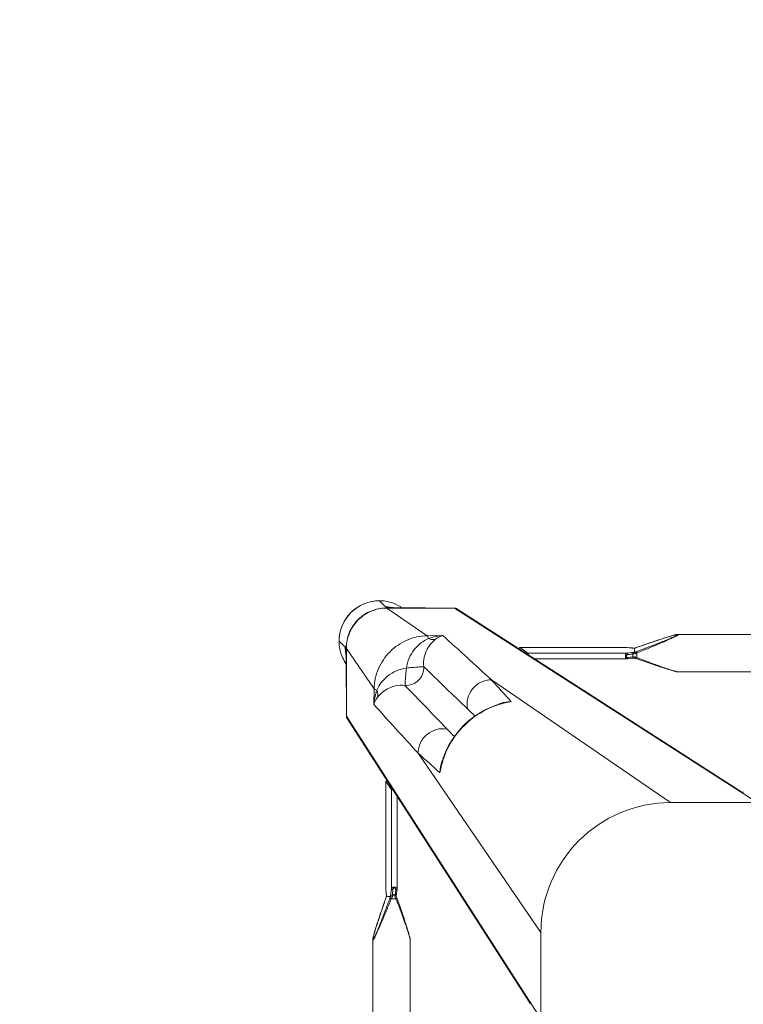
# Model space of a CAD drawing. Header units: millimetres. Extents: x 2950152 to 2989892, y -490837 to -470506.
# Tile 40 of 57: x 2971292 to 2971543, y -479328 to -478986. Entities that reach past the tile are written whole.
import ezdxf

# ---------------------------------------------------------------- set-up
doc = ezdxf.new("R2010")
doc.units = ezdxf.units.MM
doc.header["$LTSCALE"] = 1000
doc.header["$MEASUREMENT"] = 0
doc.layers.get('0').update_dxf_attribs({"linetype": 'CONTINUOUS'})
doc.layers.add('LV_FURNITURE', color=8, linetype='CONTINUOUS')

# ---------------------------------------------------------------- blocks, each defined once
blk = doc.blocks.new('SV2W-A')
at = {"color": 0, "linetype": 'Continuous', "lineweight": 15}
for p, q in [((-352.63, 97.89), (-350.5, 95.76)), ((-350.3, 95.58), (-350.5, 95.78)), ((-336.69, 95.42), (-350.14, 95.42)), ((-336.06, 85.77), (-350.1, 95.39)), ((-350.1, 95.39), (-336.63, 95.39)), ((-336.63, 95.39), (-326.63, 95.39)), ((-326.63, 95.39), (-221.63, 27.91)), ((-227.59, 32.03), (-325.82, 95.16)), ((-330.64, 85.85), (-336.06, 85.77)), ((-252.5, 85.38), (-253.07, 85.2)), ((-252.08, 85.5), (-252.5, 85.38)), ((-251.69, 85.62), (-252.08, 85.5)), ((-251.3, 85.73), (-251.69, 85.62)), ((-251.06, 85.8), (-251.3, 85.73)), ((-250.82, 85.87), (-251.06, 85.8)), ((-250.6, 85.93), (-250.82, 85.87)), ((-44.21, 86.25), (-249.04, 86.25)), ((-249.04, 86.25), (-249.04, 86.25)), ((-366.61, 83.91), (-364.48, 81.78)), ((-262.06, 82.18), (-263.57, 81.65)), ((-260.52, 82.72), (-262.06, 82.18)), ((-259.08, 83.22), (-260.52, 82.72)), ((-257.73, 83.68), (-259.08, 83.22)), ((-256.46, 84.1), (-257.73, 83.68)), ((-255.43, 84.44), (-256.46, 84.1)), ((-254.45, 84.76), (-255.43, 84.44)), ((-253.67, 85.01), (-254.45, 84.76)), ((-253.07, 85.2), (-253.67, 85.01)), ((-364.14, 81.42), (-364.5, 81.78)), ((-364.18, 81.16), (-364.18, 81.38)), ((-364.17, 80.75), (-364.16, 80.54)), ((-364.14, 67.97), (-364.14, 79.58)), ((-364.11, 81.38), (-364.11, 57.91)), ((-354.49, 67.34), (-364.11, 81.38)), ((-303.96, 81.74), (-303.98, 81.74)), ((-266.91, 81.74), (-303.98, 81.74)), ((-303.96, 81.74), (-301.17, 79.75)), ((-266.79, 81.74), (-303.96, 81.74)), ((-301.17, 79.75), (-266.85, 79.75)), ((-266.86, 81.74), (-266.91, 81.74)), ((-266.79, 81.74), (-266.86, 81.74)), ((-266.85, 81.74), (-266.65, 81.71)), ((-265.07, 79.96), (-266.85, 79.75)), ((-265.69, 81.61), (-266.79, 81.74)), ((-266.65, 81.71), (-266.06, 81.64)), ((-266.06, 81.64), (-265.66, 81.6)), ((-265.17, 81.55), (-265.69, 81.61)), ((-265.66, 81.6), (-265.07, 81.53)), ((-265.01, 81.53), (-265.17, 81.55)), ((-265.01, 81.53), (-265.07, 81.53)), ((-264.71, 78.41), (-264.71, 79.45)), ((-264.27, 81.47), (-264.5, 81.48)), ((-264.1, 81.46), (-264.27, 81.47)), ((-264.13, 81.45), (-264.13, 80.04)), ((-264.12, 81.46), (-264.12, 81.46)), ((-263.47, 81.68), (-263.47, 81.68)), ((-263.3, 79.83), (-263.3, 78.17)), ((-298.74, 77.76), (-266.91, 77.76)), ((-266.79, 77.77), (-265.97, 77.86)), ((-266.5, 78.2), (-265.6, 78.3)), ((-265.97, 77.86), (-265.01, 77.98)), ((-265.6, 78.3), (-265.05, 78.37)), ((-265.05, 78.37), (-264.71, 78.41)), ((-264.12, 78.04), (-263.95, 77.99)), ((-263.57, 77.86), (-262.29, 77.4)), ((-262.29, 77.4), (-260.95, 76.94)), ((-260.95, 76.94), (-259.69, 76.5)), ((-259.69, 76.5), (-258.3, 76.02)), ((-258.3, 76.02), (-256.99, 75.58)), ((-256.99, 75.58), (-255.94, 75.23)), ((-255.94, 75.23), (-254.93, 74.9)), ((-254.93, 74.9), (-254.14, 74.64)), ((-254.14, 74.64), (-253.37, 74.4)), ((-253.37, 74.4), (-252.78, 74.21)), ((-252.78, 74.21), (-252.22, 74.04)), ((-252.22, 74.04), (-251.82, 73.92)), ((-251.82, 73.92), (-251.43, 73.81)), ((-251.43, 73.81), (-251.18, 73.73)), ((-251.18, 73.73), (-250.94, 73.67)), ((-250.94, 73.67), (-250.71, 73.6)), ((-250.71, 73.6), (-250.49, 73.54)), ((-250.49, 73.54), (-250.27, 73.49)), ((-249.04, 73.25), (-249.04, 73.25)), ((-44.21, 73.25), (-249.04, 73.25)), ((-251.63, 27.91), (-313.82, 70.53)), ((-354.49, 67.34), (-354.57, 61.92)), ((-309.26, 62.55), (-310.01, 62.37)), ((-309.26, 62.55), (-309.26, 62.55)), ((-364.11, 57.91), (-296.63, -47.09)), ((-363.88, 57.1), (-300.75, -41.13)), ((-296.63, -17.09), (-339.25, 45.1)), ((-331.12, 41.17), (-331.27, 40.54)), ((-331.27, 40.54), (-331.27, 40.54)), ((-350.46, 35.26), (-350.46, -1.81)), ((-350.46, 35.26), (-350.45, 35.24)), ((-350.45, -1.93), (-350.45, 35.24)), ((-350.45, 35.24), (-348.47, 32.45)), ((-348.47, -1.87), (-348.47, 32.45)), ((-346.48, -1.81), (-346.48, 30.02)), ((-41.63, 27.91), (-251.63, 27.91)), ((-350.46, -1.81), (-350.46, -1.87)), ((-350.46, -1.87), (-350.45, -1.93)), ((-350.45, -1.93), (-350.45, -1.87)), ((-350.45, -1.93), (-350.39, -2.5)), ((-350.36, -2.66), (-350.45, -1.93)), ((-350.39, -2.5), (-350.32, -3.06)), ((-350.32, -3.06), (-350.36, -2.66)), ((-350.32, -3.06), (-350.25, -3.71)), ((-350.27, -3.45), (-350.32, -3.06)), ((-348.77, -4.4), (-348.47, -1.87)), ((-346.8, -4.57), (-346.49, -1.93)), ((-350.83, -6.47), (-351.3, -7.8)), ((-350.38, -5.2), (-350.83, -6.47)), ((-350.4, -5.25), (-350.4, -5.25)), ((-350.25, -3.65), (-350.27, -3.45)), ((-350.25, -3.71), (-350.25, -3.65)), ((-350.25, -3.71), (-350.23, -3.86)), ((-350.18, -4.6), (-350.18, -4.6)), ((-350.17, -4.59), (-348.79, -4.59)), ((-348.79, -4.59), (-348.77, -4.4)), ((-346.89, -5.42), (-348.55, -5.42)), ((-347.78, -4), (-347.51, -4)), ((-347.11, -3.9), (-347.16, -4.31)), ((-346.69, -5.95), (-346.89, -5.42)), ((-346.03, -6.69), (-346.54, -5.25)), ((-345.49, -8.23), (-346.03, -6.69)), ((-351.74, -9.06), (-352.21, -10.44)), ((-351.3, -7.8), (-351.74, -9.06)), ((-345, -9.66), (-345.49, -8.23)), ((-344.54, -11.01), (-345, -9.66)), ((-353, -12.8), (-353.33, -13.8)), ((-352.65, -11.75), (-353, -12.8)), ((-352.21, -10.44), (-352.65, -11.75)), ((-344.11, -12.28), (-344.54, -11.01)), ((-343.77, -13.31), (-344.11, -12.28)), ((-343.46, -14.28), (-343.77, -13.31)), ((-354.31, -16.91), (-354.42, -17.3)), ((-354.18, -16.51), (-354.31, -16.91)), ((-354.01, -15.95), (-354.18, -16.51)), ((-353.83, -15.36), (-354.01, -15.95)), ((-353.59, -14.6), (-353.83, -15.36)), ((-353.33, -13.8), (-353.59, -14.6)), ((-343.21, -15.06), (-343.46, -14.28)), ((-343.02, -15.66), (-343.21, -15.06)), ((-342.84, -16.23), (-343.02, -15.66)), ((-342.72, -16.64), (-342.84, -16.23)), ((-342.6, -17.04), (-342.72, -16.64)), ((-342.49, -17.42), (-342.6, -17.04)), ((-354.97, -19.68), (-354.97, -19.68)), ((-354.97, -19.68), (-354.97, -224.51)), ((-354.68, -18.24), (-354.74, -18.45)), ((-354.62, -18.02), (-354.68, -18.24)), ((-354.56, -17.79), (-354.62, -18.02)), ((-354.49, -17.55), (-354.56, -17.79)), ((-354.42, -17.3), (-354.49, -17.55)), ((-342.42, -17.67), (-342.49, -17.42)), ((-342.35, -17.9), (-342.42, -17.67)), ((-342.29, -18.13), (-342.35, -17.9)), ((-341.97, -19.68), (-341.97, -224.51)), ((-341.97, -19.68), (-341.97, -19.68)), ((-296.63, -17.09), (-296.63, -227.09))]:
    blk.add_line(p, q, dxfattribs=at)
for points in [[(-249.8, 86.13), (-249.89, 86.11), (-249.98, 86.09), (-250.07, 86.07), (-250.17, 86.04), (-250.27, 86.02), (-250.38, 85.99), (-250.6, 85.93)], [(-249.04, 86.25), (-249.08, 86.25), (-249.14, 86.25), (-249.2, 86.24), (-249.26, 86.24), (-249.33, 86.23), (-249.4, 86.21), (-249.47, 86.2), (-249.55, 86.19), (-249.63, 86.17), (-249.71, 86.15), (-249.8, 86.13)], [(-264.5, 81.48), (-264.71, 81.5), (-264.9, 81.52), (-265.01, 81.53)], [(-263.57, 81.65), (-263.76, 81.58), (-263.95, 81.51), (-264.12, 81.46)], [(-266.91, 77.76), (-266.86, 77.76), (-266.79, 77.77)], [(-265.01, 77.98), (-264.9, 77.99), (-264.71, 78.01), (-264.5, 78.02), (-264.27, 78.03), (-264.1, 78.04)], [(-263.95, 77.99), (-263.76, 77.93), (-263.57, 77.86)], [(-250.27, 73.49), (-250.17, 73.46), (-250.07, 73.44), (-249.98, 73.41), (-249.89, 73.39), (-249.8, 73.37), (-249.71, 73.35), (-249.63, 73.33), (-249.55, 73.32), (-249.47, 73.3), (-249.4, 73.29), (-249.33, 73.28), (-249.26, 73.27), (-249.2, 73.26), (-249.14, 73.26), (-249.08, 73.25), (-249.04, 73.25)], [(-310.01, 62.37), (-312.14, 61.73), (-314.22, 60.92), (-316.24, 59.96), (-318.18, 58.84), (-320.04, 57.57), (-321.8, 56.17), (-323.45, 54.63), (-324.98, 52.97), (-326.38, 51.2), (-327.63, 49.34), (-328.74, 47.39), (-329.7, 45.37), (-330.49, 43.29), (-331.12, 41.17)], [(-346.49, -1.93), (-346.48, -1.85), (-346.48, -1.81)], [(-350.25, -4.81), (-350.31, -5), (-350.38, -5.2)], [(-350.18, -4.6), (-350.18, -4.62), (-350.25, -4.81)], [(-350.23, -3.86), (-350.21, -4.05), (-350.2, -4.27)], [(-350.2, -4.27), (-350.19, -4.5), (-350.18, -4.62)], [(-346.71, -4.75), (-346.79, -4.51), (-346.8, -4.49)], [(-346.54, -5.25), (-346.63, -5), (-346.71, -4.75)], [(-354.85, -18.93), (-354.87, -19.01), (-354.89, -19.09), (-354.91, -19.17), (-354.92, -19.25), (-354.93, -19.32), (-354.95, -19.39), (-354.95, -19.46), (-354.96, -19.52), (-354.97, -19.58), (-354.97, -19.64), (-354.97, -19.68)], [(-354.74, -18.45), (-354.76, -18.55), (-354.79, -18.65), (-354.81, -18.75), (-354.83, -18.84), (-354.85, -18.93)], [(-341.97, -19.68), (-341.97, -19.64), (-341.97, -19.58), (-341.98, -19.52), (-341.99, -19.46), (-342, -19.39), (-342.01, -19.32), (-342.02, -19.25), (-342.03, -19.17), (-342.05, -19.09), (-342.07, -19.01), (-342.09, -18.93), (-342.11, -18.84), (-342.13, -18.75), (-342.15, -18.65), (-342.18, -18.55), (-342.2, -18.45), (-342.23, -18.35), (-342.29, -18.13)]]:
    blk.add_lwpolyline(points, dxfattribs=at)
for centre, radius, start, end in [((-352.63, 83.91), 14, 89.9994, 180.0006), ((-352.59, 83.88), 14.05, 92.5915, 135.0299), ((-352.6, 83.99), 13.94, 87.2323, 92.568), ((-352.59, 84.06), 13.87, 55.025, 87.2496), ((-350.43, 81.94), 13.83, 89.4023, 90.2846), ((-350.43, 81.84), 13.92, 85.4148, 89.399), ((-350.44, 81.78), 13.98, 77.6002, 85.417), ((-352.6, 83.87), 14.05, 134.9701, 177.4085), ((-350.18, 81.4), 14.02, 90.4691, 91.3029), ((-350.18, 81.41), 14.01, 89.8531, 90.469), ((-350.05, 81.47), 13.92, 90.3862, 91.002), ((-350.05, 81.48), 13.91, 90.2057, 90.3862), ((-326.57, 93.98), 1.4, 57.3901, 60.7628), ((-2781.9, -2621.58), 3652.24, 47.4859, 47.84284), ((-352.71, 83.88), 13.94, 177.432, 182.7677), ((-352.75, 83.88), 13.9, 182.7783, 204.1428), ((-350.12, 81.46), 14.02, 176.524, 178.3651), ((-350.15, 81.33), 13.96, 176.0899, 177.968), ((-350.57, 81.71), 13.91, 179.7212, 184.5867), ((-350.5, 81.72), 13.98, 184.583, 192.3998), ((-350.13, 81.46), 14.02, 178.3649, 180.1468), ((-388.05, 79.58), 23.91, 0.0085, 0.5994), ((-350.18, 81.33), 13.93, 177.9679, 179.7939), ((-263.44, 98.33), 16.88, 267.0641, 267.6759), ((-271.72, 104.73), 24.49, 288.051, 288.5687), ((-254.18, 54.96), 26.98, 110.1485, 111.6429), ((-272.26, 106.35), 26.2, 288.5694, 289.6049), ((-254.07, 61.28), 20.72, 116.4506, 118.295), ((-352.78, 83.87), 13.87, 204.1743, 214.9746), ((-274.92, 54.24), 26.6, 64.3575, 65.5098), ((-280.49, 42.51), 39.59, 64.2603, 64.433), ((-6667.27, -6508.38), 9132.92, 45.992162, 46.124366), ((6186.04, 6346.88), 9058.45, 223.875091, 224.008381), ((961.56, 1219.66), 1716.72, 222.01918, 222.36216), ((2276.01, 2442.93), 3548.12, 222.14906, 222.5165), ((-307.31, 53.24), 9.64, 106.6319, 115.2458), ((-302.59, 34.42), 28.83, 102.8187, 103.4009), ((-305.59, 46.65), 16.32, 94.6716, 102.9875), ((-302.65, 34.69), 28.55, 98.6076, 102.8248), ((-1155.52, -802.23), 1199.48, 45.81604, 45.98775), ((-362.7, 57.86), 1.4, 209.2372, 212.6099), ((533.7, 886.99), 1199.74, 224.01228, 224.18381), ((-1394.32, -1126.51), 1576.66, 47.62265, 47.99608), ((-321.95, 38.59), 9.64, 154.8369, 163.365), ((-303.4, 33.93), 28.56, 167.3353, 171.3875), ((-315.38, 36.87), 16.31, 167.0122, 175.3188), ((-303.13, 33.87), 28.83, 166.6036, 167.3408), ((-251.63, -17.09), 45, 90, 180), ((-374.96, 3.5), 26.08, 340.3973, 341.9235), ((-358.17, -4.58), 7.98, 6.256, 6.6642), ((-367.08, -5.29), 16.92, 2.3246, 2.9034), ((-323.41, -14.64), 27.27, 159.0791, 159.8493), ((-324.83, -14.09), 25.74, 158.146, 159.0892), ((-313.93, 10.48), 36.6, 205.327, 205.7487)]:
    blk.add_arc(centre, radius, start, end, dxfattribs=at)
for centre, major_axis, ratio, start_param, end_param in [((-303.96, 80.74), (-0.02, 1), 0.16329, 0.001825, 1.075562), ((-301.17, 78.76), (-0.02, 1), 0.16329, -1.080381, -0.120074), ((-354.18, 68.12), (10, 0), 0.182662, -3.059139, -3.024736), ((-349.46, 35.24), (1, -0.02), 0.16329, 2.066031, 3.139768), ((-347.48, 32.45), (1, -0.02), 0.16329, -3.021519, -2.061212), ((-226.39, 30.15), (-0.03, 1.5), 0.156004, 6.282651, 7.166791)]:
    blk.add_ellipse(centre, major_axis=major_axis, ratio=ratio, start_param=start_param, end_param=end_param, dxfattribs=at)
for points, start_tangent, end_tangent in [([(-364.12, 82.31), (-362.86, 87.32), (-359.87, 91.52), (-355.55, 94.35), (-350.5, 95.42)], (0.060632, 0.99816), (0.999741, 0.022737)), ([(-364.08, 82.28), (-362.77, 87.3), (-359.73, 91.51), (-355.37, 94.34), (-350.29, 95.39)], (0.068188, 0.997672), (0.999847, 0.017487)), ([(-350.26, 95.56), (-350.3, 95.58)], (-0.930324, 0.366739), (-0.707107, 0.707107)), ([(-349.34, 95.42), (-349.94, 95.49), (-350.14, 95.52), (-350.26, 95.56)], (-0.994409, 0.105593), (-0.930324, 0.366739)), ([(-350.14, 95.42), (-350.1, 95.39)], (0.838225, -0.545324), (0.735568, -0.677451)), ([(-336.69, 95.42), (-336.63, 95.39)], (0.911095, -0.412197), (0.840511, -0.541795)), ([(-326.63, 95.39), (-325.89, 95.2)], (0.999776, 0.021147), (0.872635, -0.488372)), ([(-336.06, 85.77), (-343.02, 84.26), (-348.95, 80.23), (-352.98, 74.3), (-354.49, 67.34)], (-0.999851, -0.01725), (-0.017219, -0.999852)), ([(-336.06, 85.77), (-335.96, 85.64), (-335.86, 85.44), (-335.67, 84.81)], (0.743483, -0.668755), (0.236707, -0.971581)), ([(-330.64, 85.85), (-331.91, 85.71), (-335.67, 84.81)], (-0.996234, -0.0867), (-0.947517, -0.319704)), ([(-330.64, 85.85), (-331.27, 85.65), (-333.13, 84.56)], (-0.965527, -0.260301), (-0.785826, -0.618447)), ([(-249.1, 86.18), (-249.12, 86.14), (-249.17, 86.09), (-249.25, 86.03), (-249.35, 85.96), (-249.63, 85.81), (-249.96, 85.64), (-250.34, 85.46), (-250.74, 85.28), (-251.17, 85.09), (-251.61, 84.9), (-252.52, 84.51), (-253.47, 84.12), (-254.43, 83.73), (-255.41, 83.35), (-256.4, 82.96), (-257.4, 82.57), (-259.41, 81.8), (-261.44, 81.04), (-263.47, 80.29)], (0.004587, -0.999989), (-0.938783, -0.344509)), ([(-263.47, 81.68), (-259.82, 82.96), (-258.01, 83.58), (-256.21, 84.18), (-254.45, 84.76), (-252.73, 85.3), (-251.1, 85.79), (-250.35, 85.99), (-249.7, 86.15)], (0.942082, 0.335384), (0.978862, 0.204521)), ([(-248.93, 86.21), (-248.94, 86.17), (-248.99, 86.12), (-249.06, 86.06), (-249.16, 85.99), (-249.41, 85.84), (-249.73, 85.66), (-250.09, 85.47), (-250.49, 85.28), (-250.9, 85.07), (-251.34, 84.87), (-252.25, 84.45), (-253.19, 84.03), (-254.16, 83.6), (-255.15, 83.18), (-256.15, 82.75), (-257.15, 82.33), (-259.19, 81.49), (-261.24, 80.65), (-263.3, 79.83)], (0.00525, -0.999986), (-0.929258, -0.369432)), ([(-249.7, 86.15), (-249.49, 86.19), (-249.31, 86.21), (-249.18, 86.22), (-249.11, 86.2)], (0.978862, 0.204521), (0.808745, -0.588159)), ([(-249.11, 86.2), (-249.1, 86.18)], (0.808745, -0.588159), (-0.008751, -0.999962)), ([(-249.04, 86.25), (-248.99, 86.25), (-248.95, 86.23), (-248.93, 86.21)], (0.999992, -0.004076), (-0.011158, -0.999938)), ([(-335.67, 84.81), (-338.23, 83.28), (-340.56, 80.98), (-342.32, 78), (-343.29, 74.57)], (-0.911574, -0.411135), (-0.148359, -0.988934)), ([(-333.13, 84.56), (-334.61, 83.19), (-336.04, 81.14), (-337.08, 78.38), (-337.29, 75.04)], (-0.784452, -0.62019), (0.098955, -0.995092)), ([(-335.67, 84.81), (-334.36, 84.48), (-333.13, 84.56)], (0.92762, -0.373525), (0.971118, 0.238599)), ([(-364.18, 81.19), (-364.18, 81.09), (-364.17, 80.75)], (0.002901, -0.999996), (0.032219, -0.999481)), ([(-364.16, 80.54), (-364.15, 80.37), (-364.14, 79.83)], (0.031694, -0.999498), (0.010313, -0.999947)), ([(-364.11, 81.38), (-364.14, 81.42)], (-0.703317, 0.710876), (-0.520906, 0.853614)), ([(-266.85, 79.75), (-267.02, 79.65), (-267.18, 79.43), (-267.29, 79.1), (-267.33, 78.71), (-267.31, 78.33), (-267.22, 78.02), (-267.15, 77.91), (-267.08, 77.83), (-267, 77.78), (-266.91, 77.76)], (-0.973786, -0.227467), (0.999996, -0.002962)), ([(-266.5, 79.24), (-266.66, 79.19), (-266.82, 79.07), (-266.93, 78.89), (-266.98, 78.66), (-266.93, 78.44), (-266.82, 78.29), (-266.66, 78.21), (-266.5, 78.2)], (-0.992968, -0.118387), (0.993522, 0.113643)), ([(-266.91, 81.74), (-266.85, 81.74)], (1, -0.00041), (0.973885, -0.227044)), ([(-266.5, 79.24), (-266.53, 79.42), (-266.6, 79.59), (-266.72, 79.7), (-266.85, 79.75)], (-0.029499, 0.999565), (-0.993295, 0.115609)), ([(-264.71, 79.45), (-266.5, 79.24)], (-0.99278, -0.119949), (-0.992967, -0.118392)), ([(-265.07, 81.53), (-265, 81.52), (-264.79, 81.5)], (0.993236, -0.116111), (0.996277, -0.086204)), ([(-264.12, 80.03), (-264.38, 80.02), (-265.07, 79.96)], (-0.999179, -0.040503), (-0.993204, -0.116382)), ([(-264.71, 79.45), (-264.75, 79.64), (-264.82, 79.8), (-264.94, 79.91), (-265.07, 79.96)], (-0.037304, 0.999304), (-0.993309, 0.11549)), ([(-264.79, 81.5), (-264.67, 81.49), (-264.3, 81.47)], (0.996277, -0.086204), (0.998684, -0.051277)), ([(-263.89, 79.52), (-264.12, 79.51), (-264.71, 79.45)], (-0.998985, -0.045036), (-0.990267, -0.139178)), ([(-264.13, 81.45), (-264.12, 81.46), (-264.12, 81.46)], (0.002385, 0.999997), (0.942203, 0.335043)), ([(-264.12, 80.03), (-264.12, 80.03), (-264.13, 80.04)], (-0.942045, 0.335488), (-0.00066, 1)), ([(-263.89, 79.52), (-263.93, 79.7), (-263.99, 79.86), (-264.06, 79.98), (-264.12, 80.03)], (-0.180239, 0.983623), (-0.942079, 0.33539)), ([(-263.3, 79.83), (-263.41, 80.14), (-263.47, 80.29)], (-0.344553, 0.938767), (-0.378721, 0.925511)), ([(-266.5, 78.2), (-266.52, 78.04), (-266.58, 77.9), (-266.68, 77.81), (-266.79, 77.77)], (-0.029703, -0.999559), (-0.992883, -0.119096)), ([(-264.71, 78.41), (-264.74, 78.25), (-264.8, 78.11), (-264.9, 78.02), (-265.01, 77.98)], (-0.037637, -0.999291), (-0.992648, -0.121036)), ([(-264.71, 78.41), (-264.53, 78.42), (-263.89, 78.45)], (0.995627, 0.093423), (0.99962, 0.027573)), ([(-263.89, 78.45), (-263.98, 78.16), (-264.04, 78.07), (-264.1, 78.04)], (-0.181353, -0.983418), (-0.998887, -0.047174)), ([(-263.3, 78.17), (-263.36, 78.03), (-263.41, 77.92), (-263.43, 77.87), (-263.45, 77.84), (-263.46, 77.83), (-263.47, 77.82)], (-0.353861, -0.935298), (-0.950331, 0.311242)), ([(-263.3, 78.17), (-261.33, 77.42), (-259.36, 76.68), (-257.41, 75.96), (-255.49, 75.26), (-253.61, 74.6), (-252.69, 74.29), (-251.81, 73.99), (-250.96, 73.73), (-250.17, 73.49), (-249.82, 73.4), (-249.5, 73.32), (-249.24, 73.27), (-249.04, 73.25)], (0.933016, -0.359834), (0.999999, 0.001112)), ([(-343.29, 74.57), (-346.72, 73.6), (-349.7, 71.84), (-352, 69.51), (-353.53, 66.95)], (-0.988966, -0.14814), (-0.411025, -0.911624)), ([(-337.29, 75.04), (-337.65, 72.5), (-339.05, 70.33), (-341.22, 68.93), (-343.76, 68.57)], (0.074771, -0.997201), (-0.997201, 0.074771)), ([(-343.29, 74.57), (-343.48, 72.43), (-343.56, 71.44), (-343.63, 70.56), (-343.7, 69.81), (-343.73, 69.21), (-343.74, 68.79), (-343.75, 68.65), (-343.76, 68.57)], (-0.130599, -0.991435), (-0.396932, -0.917848)), ([(-343.29, 74.57), (-341.15, 74.76), (-340.16, 74.84), (-339.28, 74.91), (-338.53, 74.98), (-337.93, 75.01), (-337.51, 75.02), (-337.37, 75.03), (-337.29, 75.04)], (0.991439, 0.130574), (0.917794, 0.397057)), ([(-343.76, 68.57), (-347.1, 68.36), (-349.86, 67.33), (-351.91, 65.89), (-353.28, 64.41)], (-0.995088, 0.098992), (-0.62004, -0.78457)), ([(-313.82, 70.53), (-317.4, 69.68), (-320.31, 67.39), (-321.98, 64.1), (-322.11, 60.42)], (-0.99989, -0.014825), (0.183098, -0.983095)), ([(-353.53, 66.95), (-353.91, 65.7), (-354.57, 61.92)], (-0.319709, -0.947516), (-0.086715, -0.996233)), ([(-353.53, 66.95), (-354.16, 67.14), (-354.36, 67.24), (-354.49, 67.34)], (-0.97158, 0.236709), (-0.668755, 0.743483)), ([(-353.53, 66.95), (-353.2, 65.64), (-353.28, 64.41)], (0.373604, -0.927588), (-0.239059, -0.971005)), ([(-353.28, 64.41), (-353.72, 63.8), (-354.57, 61.92)], (-0.61844, -0.785832), (-0.260466, -0.965483)), ([(-331.18, 40.55), (-328.22, 48.1), (-323.3, 54.58), (-316.82, 59.5), (-309.27, 62.46)], (0.231685, 0.972791), (0.972773, 0.231761)), ([(-310.07, 62.47), (-309.31, 62.67), (-306.92, 62.92)], (0.957895, 0.287117), (0.999986, -0.005292)), ([(-364.11, 57.91), (-363.92, 57.17)], (-0.021147, -0.999776), (0.488372, -0.872635)), ([(-339.25, 45.1), (-338.4, 48.69), (-336.11, 51.59), (-332.81, 53.26), (-329.14, 53.39)], (0.014824, 0.99989), (0.983095, -0.183096)), ([(-331.63, 38.2), (-331.61, 39.01), (-331.19, 41.35)], (-0.005311, 0.999986), (0.287143, 0.957888)), ([(-228.16, 32.11), (-227.35, 31.88)], (0.999776, 0.021147), (0.842386, -0.538874)), ([(-227.35, 31.88), (-226.81, 31.24)], (0.842386, -0.538874), (0.400787, -0.916171)), ([(-350.45, -1.87), (-350.46, -1.81)], (-0.227505, 0.973777), (-0.000171, 1)), ([(-348.47, -1.87), (-348.37, -1.7), (-348.14, -1.54), (-347.82, -1.43), (-347.43, -1.38), (-347.05, -1.41), (-346.74, -1.5), (-346.63, -1.57), (-346.54, -1.64), (-346.5, -1.72), (-346.48, -1.81)], (0.227537, 0.973769), (0.001913, -0.999998)), ([(-348.47, -1.87), (-348.42, -2), (-348.31, -2.11), (-348.14, -2.19), (-347.96, -2.22)], (0.115609, -0.993295), (0.999565, -0.029499)), ([(-348.21, -4.31), (-347.96, -2.22)], (0.120357, 0.992731), (0.118392, 0.992967)), ([(-347.96, -2.22), (-347.91, -2.06), (-347.79, -1.9), (-347.61, -1.78), (-347.38, -1.74), (-347.16, -1.78), (-347.01, -1.9), (-346.93, -2.06), (-346.92, -2.22)], (0.118395, 0.992967), (-0.113571, -0.99353)), ([(-346.92, -2.22), (-347.11, -3.9)], (-0.113646, -0.993521), (-0.112462, -0.993656)), ([(-346.76, -2.2), (-346.92, -2.22)], (-0.959329, -0.282291), (-0.999559, -0.029703)), ([(-346.57, -2.09), (-346.61, -2.12), (-346.76, -2.2)], (-0.713246, -0.700914), (-0.959329, -0.282291)), ([(-346.49, -1.93), (-346.5, -1.97), (-346.57, -2.09)], (-0.119095, -0.992883), (-0.713246, -0.700914)), ([(-348.55, -5.42), (-349.37, -7.48), (-350.21, -9.53), (-351.05, -11.57), (-351.47, -12.57), (-351.9, -13.57), (-352.32, -14.56), (-352.75, -15.53), (-353.17, -16.47), (-353.59, -17.38), (-353.79, -17.81), (-353.99, -18.23), (-354.19, -18.63), (-354.38, -18.99), (-354.55, -19.31), (-354.71, -19.56), (-354.78, -19.66), (-354.84, -19.73), (-354.89, -19.77), (-354.93, -19.79)], (-0.36943, -0.929258), (-0.999974, 0.007184)), ([(-349.01, -5.25), (-349.76, -7.28), (-350.52, -9.31), (-351.29, -11.32), (-351.68, -12.32), (-352.06, -13.31), (-352.45, -14.29), (-352.84, -15.25), (-353.23, -16.2), (-353.62, -17.11), (-353.81, -17.55), (-354, -17.98), (-354.18, -18.38), (-354.36, -18.76), (-354.53, -19.09), (-354.68, -19.37), (-354.75, -19.47), (-354.81, -19.55), (-354.86, -19.6), (-354.9, -19.62)], (-0.344508, -0.938783), (-0.999982, 0.005917)), ([(-354.86, -19.01), (-354.71, -18.36), (-354.51, -17.61), (-354.02, -15.98), (-353.48, -14.27), (-352.9, -12.5), (-352.3, -10.71), (-351.68, -8.9), (-350.4, -5.25)], (0.205408, 0.978676), (0.335383, 0.942082)), ([(-350.18, -4.43), (-350.2, -4.23), (-350.24, -3.71)], (-0.050704, 0.998714), (-0.10903, 0.994039)), ([(-350.18, -4.6), (-350.18, -4.6), (-350.17, -4.59)], (0.335465, 0.942053), (1, 0.000699)), ([(-348.55, -5.42), (-348.86, -5.3), (-349.01, -5.25)], (-0.938767, 0.344552), (-0.925521, 0.378696)), ([(-348.72, -4.51), (-348.76, -4.56), (-348.78, -4.58), (-348.79, -4.59)], (-0.542855, -0.839827), (-1, 0.000004)), ([(-348.21, -4.31), (-348.53, -4.43), (-348.72, -4.51)], (-0.81161, -0.584199), (-0.542855, -0.839827)), ([(-347.78, -4), (-348.15, -4.66), (-348.55, -5.42)], (-0.513965, -0.857811), (-0.445042, -0.89551)), ([(-348.21, -4.31), (-347.78, -4)], (0.81161, 0.5842), (0.804441, 0.594033)), ([(-347.51, -4), (-347.25, -4.24), (-347.16, -4.31)], (0.74466, -0.667444), (0.749465, -0.662044)), ([(-347.01, -5.18), (-347.29, -4.55), (-347.51, -4)], (-0.427625, 0.903956), (-0.341942, 0.939721)), ([(-347.1, -4.36), (-347.16, -4.31)], (-0.85259, 0.522581), (-0.749465, 0.662043)), ([(-346.8, -4.49), (-346.83, -4.45), (-346.86, -4.44), (-346.9, -4.43), (-346.99, -4.41), (-347.1, -4.36)], (-0.311061, 0.95039), (-0.85259, 0.522581)), ([(-346.89, -5.42), (-346.75, -5.36), (-346.63, -5.31), (-346.59, -5.29), (-346.56, -5.27), (-346.55, -5.26), (-346.54, -5.25)], (0.935297, 0.353863), (-0.311336, 0.9503)), ([(-341.97, -19.68), (-341.99, -19.49), (-342.04, -19.24), (-342.11, -18.94), (-342.2, -18.6), (-342.42, -17.84), (-342.68, -17.03), (-342.96, -16.18), (-343.25, -15.3), (-343.89, -13.48), (-344.56, -11.63), (-345.25, -9.75), (-345.96, -7.86), (-346.69, -5.95)], (0.001275, 0.999999), (-0.358586, 0.933497)), ([(-354.93, -19.79), (-354.95, -19.78), (-354.96, -19.75), (-354.97, -19.68)], (-0.999944, -0.010617), (-0.004823, 0.999988)), ([(-354.9, -19.62), (-354.93, -19.57), (-354.94, -19.5), (-354.93, -19.42)], (-0.999965, -0.008398), (0.091221, 0.995831)), ([(-354.93, -19.42), (-354.92, -19.33), (-354.86, -19.01)], (0.091221, 0.995831), (0.205408, 0.978676)), ([(-300.83, -40.56), (-300.6, -41.37)], (-0.021147, -0.999776), (0.538874, -0.842386)), ([(-300.6, -41.37), (-299.96, -41.91)], (0.538874, -0.842386), (0.916163, -0.400807))]:
    blk.add_spline(points, degree=3, dxfattribs=dict(at, start_tangent=start_tangent, end_tangent=end_tangent))

msp = doc.modelspace()

# ---------------------------------------------------------------- linework, layer by layer
at = {"lineweight": -2}
msp.add_circle((2970013.77, -481719.25), 9117.57, dxfattribs=at)

# ---------------------------------------------------------------- block references
at = {"layer": 'LV_FURNITURE'}
msp.add_blockref('SV2W-A', (2971769.02, -479285.74, 0), dxfattribs=at)

doc.saveas('drawing.dxf')
